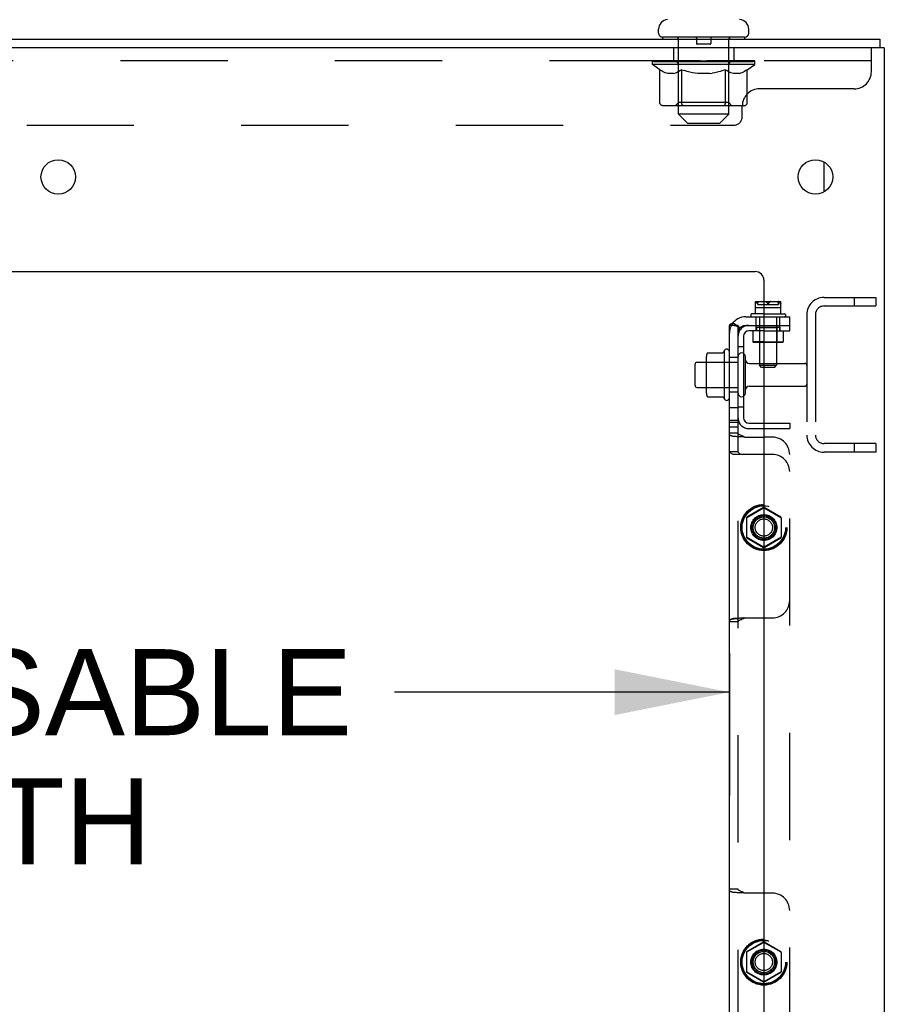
# Model space of a CAD drawing. Header units: inches. Extents: x 0 to 283, y 0 to 183.
# Tile 91 of 99: x 167 to 180, y 120 to 134. Entities that reach past the tile are written whole.
import ezdxf

# ---------------------------------------------------------------- set-up
doc = ezdxf.new("R2010")
doc.units = ezdxf.units.IN
doc.header["$LTSCALE"] = 15.583333
doc.header["$MEASUREMENT"] = 0
doc.linetypes.add('HIDDEN', pattern=[0.2, 0.1, -0.1])
doc.layers.get('0').update_dxf_attribs({"linetype": 'CONTINUOUS'})
for name, color, linetype in [('DEFAULT_2', 8, 'HIDDEN'), ('DIMENSIONS', 7, 'CONTINUOUS'), ('SUBPANEL', 7, 'CONTINUOUS')]:
    doc.layers.add(name, color=color, linetype=linetype)
doc.styles.get("Standard").update_dxf_attribs({"font": 'arial.ttf'})
doc.dimstyles.new('DIMSTYLE_1', dxfattribs={"dimtxt": 1.25, "dimasz": 1.666667, "dimexe": 0.09, "dimexo": 0.07, "dimgap": 0.0375, "dimtad": 0, "dimtih": 1, "dimtoh": 1, "dimzin": 4, "dimdsep": 46, "dimtxsty": 'Standard', "dimblk": '_FILLED', "dimblk1": '_FILLED', "dimblk2": '_FILLED', "dimcen": 0.09, "dimazin": 1, "dimtfac": 1, "dimtdec": 3, "dimtofl": 0, "dimtmove": 0, "dimatfit": 3, "dimldrblk": '_FILLED', "dimfxl": 0, "dimtolj": 1, "dimtzin": 4, "dimarcsym": 0})

# ---------------------------------------------------------------- blocks, each defined once
blk = doc.blocks.new('_FILLED')
at = {"color": 0, "linetype": 'ByBlock'}
blk.add_solid([(0, 0), (-1, 0.2), (-1, -0.2)], dxfattribs=at)
blk = doc.blocks.new('*D7')
at = {"layer": 'DIMENSIONS', "color": 2, "linetype": 'Continuous'}
for p, q in [((154.582, 124.912), (154.582, 122.843)), ((177.286, 124.912), (177.286, 122.843)), ((154.582, 124.343), (159.444, 124.343)), ((177.286, 124.343), (172.423, 124.343))]:
    blk.add_line(p, q, dxfattribs=at)
at = {"layer": 'DIMENSIONS', "color": 2, "linetype": 'Continuous', "xscale": 1.6666666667, "yscale": 1.6666666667, "zscale": 1.6666666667, "rotation": 180}
blk.add_blockref('_FILLED', (154.582, 124.343), dxfattribs=at)
at = {"layer": 'DIMENSIONS', "color": 2, "linetype": 'Continuous', "xscale": 1.6666666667, "yscale": 1.6666666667, "zscale": 1.6666666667}
blk.add_blockref('_FILLED', (177.286, 124.343), dxfattribs=at)
at = {"layer": 'DIMENSIONS', "color": 2, "linetype": 'Continuous', "insert": (165.934, 124.968), "char_height": 1.25, "width": 11.72862, "attachment_point": 2, "line_spacing_factor": 0.9}
blk.add_mtext('22.70 USABLE\\PDEPTH', dxfattribs=at)

msp = doc.modelspace()

# ---------------------------------------------------------------- linework, layer by layer
at = {"color": 7, "linetype": 'Continuous'}
for p, q in [((176.256, 133.919), (176.256, 133.974)), ((177.566, 133.919), (177.566, 133.974)), ((155.786, 133.829), (179.473, 133.829)), ((176.316, 133.859), (176.316, 133.829)), ((177.506, 133.859), (176.316, 133.859)), ((177.506, 133.859), (177.506, 133.829)), ((179.473, 133.829), (179.473, 133.704)), ((179.536, 133.704), (155.786, 133.704)), ((179.536, 133.704), (179.536, 49.954)), ((157.411, 130.454), (177.661, 130.454)), ((177.786, 130.329), (177.786, 51.954)), ((176.95, 129.209), (176.95, 128.698)), ((176.971, 129.273), (177.189, 129.273)), ((177.216, 128.598), (177.216, 129.31)), ((177.517, 128.689), (177.517, 129.218)), ((176.786, 128.801), (176.786, 129.107)), ((176.816, 129.137), (176.95, 129.137)), ((177.579, 129.12), (177.786, 129.12)), ((176.816, 128.771), (176.95, 128.771)), ((177.579, 128.788), (177.786, 128.788)), ((176.97, 128.635), (176.971, 128.635)), ((176.971, 128.635), (177.189, 128.635)), ((177.198, 128.63), (177.198, 128.63))]:
    msp.add_line(p, q, dxfattribs=at)
at = {"color": 3, "linetype": 'Continuous'}
msp.add_line((178.661, 131.612), (178.661, 132.045), dxfattribs=at)
at = {"color": 7, "linetype": 'Continuous'}
for points in [[(176.962, 129.267), (176.963, 129.268), (176.964, 129.269), (176.965, 129.271), (176.966, 129.271), (176.968, 129.272), (176.97, 129.272), (176.971, 129.273)], [(177.198, 129.278), (177.198, 129.278), (177.198, 129.277), (177.197, 129.277), (177.197, 129.277), (177.197, 129.277), (177.197, 129.276), (177.197, 129.276), (177.196, 129.276), (177.196, 129.275), (177.196, 129.275), (177.195, 129.275), (177.195, 129.274), (177.194, 129.274), (177.193, 129.274), (177.193, 129.273), (177.192, 129.273), (177.19, 129.273), (177.189, 129.273)], [(176.962, 128.641), (176.963, 128.639), (176.964, 128.638), (176.965, 128.637), (176.966, 128.636), (176.968, 128.635), (176.97, 128.635)], [(177.189, 128.635), (177.19, 128.635), (177.192, 128.635), (177.193, 128.634), (177.193, 128.634), (177.194, 128.634), (177.195, 128.633), (177.195, 128.633), (177.196, 128.632), (177.196, 128.632), (177.196, 128.632), (177.197, 128.631), (177.197, 128.631), (177.197, 128.631), (177.197, 128.631), (177.197, 128.63), (177.198, 128.63), (177.198, 128.63)]]:
    msp.add_lwpolyline(points, dxfattribs=at)
for centre in [(167.536, 131.829), (178.536, 131.829)]:
    msp.add_circle(centre, 0.25, dxfattribs=at)
for centre, radius, start, end in [((176.396, 133.974), 0.14, 92.9727, 180), ((177.426, 133.974), 0.14, 0, 87.0273), ((176.316, 133.919), 0.06, 180, 270), ((177.506, 133.919), 0.06, 270, 360), ((177.661, 130.329), 0.125, 0, 90), ((177.247, 129.288), 0.0384, 0, 145.5503), ((177.091, 129.209), 0.141, 156.05, 180), ((177.816, 128.954), 0.698, 149.3369, 152.3186), ((177.464, 129.218), 0.053, 0, 180), ((177.579, 129.182), 0.0625, 180, 270), ((176.816, 129.107), 0.03, 90, 180), ((176.816, 128.801), 0.03, 180, 270), ((177.579, 128.725), 0.0625, 90, 180), ((177.091, 128.698), 0.141, 180, 203.95), ((177.816, 128.954), 0.698, 207.6814, 210.6631), ((177.247, 128.62), 0.0384, 214.4497, 360), ((177.464, 128.689), 0.053, 180, 360)]:
    msp.add_arc(centre, radius, start, end, dxfattribs=at)
at = {"layer": 'DEFAULT_2', "color": 8, "linetype": 'HIDDEN'}
for p, q in [((176.536, 133.859), (176.536, 133.829)), ((176.546, 132.739), (176.546, 133.829)), ((176.806, 133.849), (176.806, 133.769)), ((177.006, 133.759), (176.816, 133.759)), ((177.016, 133.849), (177.016, 133.769)), ((177.276, 132.739), (177.276, 133.829)), ((177.286, 133.859), (177.286, 133.829)), ((176.473, 133.704), (176.473, 133.517)), ((177.348, 133.704), (177.348, 133.517)), ((179.348, 133.359), (179.348, 133.704)), ((179.348, 133.517), (155.723, 133.517)), ((176.167, 133.462), (176.167, 133.517)), ((176.167, 133.509), (176.524, 133.509)), ((176.168, 133.509), (176.168, 133.514)), ((176.309, 133.513), (176.168, 133.514)), ((176.178, 133.509), (176.178, 133.517)), ((176.189, 133.505), (176.189, 133.509)), ((176.189, 133.505), (177.632, 133.505)), ((176.199, 133.505), (176.199, 133.509)), ((176.201, 133.505), (176.201, 133.509)), ((176.212, 133.509), (176.212, 133.517)), ((176.231, 133.505), (176.231, 133.509)), ((176.234, 133.505), (176.234, 133.509)), ((176.267, 133.509), (176.267, 133.517)), ((176.284, 133.505), (176.284, 133.509)), ((176.287, 133.505), (176.287, 133.509)), ((176.309, 133.509), (176.309, 133.513)), ((176.341, 133.509), (176.341, 133.517)), ((176.342, 133.505), (176.342, 133.509)), ((176.343, 133.505), (176.343, 133.509)), ((176.346, 133.505), (176.346, 133.509)), ((176.356, 133.505), (176.356, 133.509)), ((176.356, 133.505), (176.356, 133.509)), ((176.36, 133.505), (176.36, 133.509)), ((176.363, 133.505), (176.363, 133.51)), ((176.367, 133.505), (176.367, 133.509)), ((176.386, 133.505), (176.386, 133.509)), ((176.404, 133.505), (176.404, 133.509)), ((176.407, 133.505), (176.407, 133.512)), ((176.433, 133.509), (176.433, 133.517)), ((176.433, 133.505), (176.433, 133.509)), ((176.444, 133.505), (176.444, 133.509)), ((176.449, 133.505), (176.449, 133.509)), ((176.457, 133.505), (176.457, 133.509)), ((176.473, 133.505), (176.473, 133.514)), ((176.493, 133.505), (176.493, 133.509)), ((176.496, 133.505), (176.496, 133.509)), ((176.524, 133.505), (176.524, 133.509)), ((176.602, 133.509), (176.536, 133.509)), ((176.539, 133.509), (176.539, 133.517)), ((176.547, 133.505), (176.547, 133.509)), ((176.553, 133.505), (176.553, 133.509)), ((176.559, 133.505), (176.559, 133.515)), ((176.567, 133.505), (176.567, 133.509)), ((176.578, 133.505), (176.578, 133.509)), ((176.602, 133.505), (176.602, 133.509)), ((176.69, 133.509), (176.627, 133.509)), ((176.651, 133.505), (176.651, 133.509)), ((176.656, 133.509), (176.656, 133.517)), ((176.661, 133.505), (176.661, 133.509)), ((176.663, 133.505), (176.663, 133.516)), ((176.667, 133.505), (176.667, 133.509)), ((176.676, 133.505), (176.676, 133.509)), ((176.69, 133.505), (176.69, 133.509)), ((176.784, 133.509), (176.727, 133.509)), ((176.743, 133.505), (176.743, 133.509)), ((176.776, 133.509), (176.911, 133.517)), ((176.782, 133.509), (176.782, 133.517)), ((176.782, 133.509), (176.782, 133.517)), ((176.782, 133.517), (176.782, 133.517)), ((176.782, 133.505), (176.782, 133.509)), ((176.784, 133.505), (176.784, 133.509)), ((176.787, 133.505), (176.787, 133.509)), ((176.789, 133.505), (176.789, 133.509)), ((176.882, 133.509), (176.831, 133.509)), ((176.84, 133.505), (176.84, 133.509)), ((176.882, 133.505), (176.882, 133.509)), ((176.908, 133.509), (176.907, 133.509)), ((176.907, 133.505), (176.907, 133.509)), ((176.908, 133.505), (176.908, 133.509)), ((176.911, 133.509), (176.911, 133.517)), ((176.911, 133.517), (177.045, 133.509)), ((176.914, 133.505), (176.914, 133.509)), ((176.914, 133.505), (176.914, 133.509)), ((176.914, 133.509), (176.914, 133.509)), ((176.939, 133.505), (176.939, 133.509)), ((176.939, 133.509), (176.99, 133.509)), ((176.981, 133.505), (176.981, 133.509)), ((177.033, 133.505), (177.033, 133.509)), ((177.034, 133.505), (177.034, 133.509)), ((177.037, 133.505), (177.037, 133.509)), ((177.037, 133.509), (177.095, 133.509)), ((177.039, 133.509), (177.039, 133.517)), ((177.039, 133.517), (177.04, 133.517)), ((177.039, 133.505), (177.039, 133.509)), ((177.04, 133.509), (177.04, 133.517)), ((177.078, 133.505), (177.078, 133.509)), ((177.131, 133.505), (177.131, 133.509)), ((177.131, 133.509), (177.194, 133.509)), ((177.145, 133.505), (177.145, 133.509)), ((177.154, 133.505), (177.154, 133.509)), ((177.158, 133.505), (177.158, 133.516)), ((177.16, 133.505), (177.16, 133.509)), ((177.165, 133.509), (177.165, 133.517)), ((177.17, 133.505), (177.17, 133.509)), ((177.219, 133.505), (177.219, 133.509)), ((177.219, 133.509), (177.285, 133.509)), ((177.243, 133.505), (177.243, 133.509)), ((177.254, 133.505), (177.254, 133.509)), ((177.262, 133.505), (177.262, 133.515)), ((177.269, 133.505), (177.269, 133.509)), ((177.274, 133.505), (177.274, 133.509)), ((177.282, 133.509), (177.282, 133.517)), ((177.297, 133.505), (177.297, 133.509)), ((177.297, 133.509), (177.654, 133.509)), ((177.325, 133.505), (177.325, 133.509)), ((177.328, 133.505), (177.328, 133.509)), ((177.348, 133.505), (177.348, 133.514)), ((177.364, 133.505), (177.364, 133.509)), ((177.372, 133.505), (177.372, 133.509)), ((177.377, 133.505), (177.377, 133.509)), ((177.389, 133.509), (177.389, 133.517)), ((177.389, 133.505), (177.389, 133.509)), ((177.414, 133.505), (177.414, 133.512)), ((177.417, 133.505), (177.417, 133.509)), ((177.435, 133.505), (177.435, 133.509)), ((177.454, 133.505), (177.454, 133.509)), ((177.458, 133.505), (177.458, 133.51)), ((177.461, 133.505), (177.461, 133.509)), ((177.465, 133.505), (177.465, 133.509)), ((177.465, 133.505), (177.465, 133.509)), ((177.475, 133.505), (177.475, 133.509)), ((177.478, 133.505), (177.478, 133.509)), ((177.479, 133.505), (177.479, 133.509)), ((177.48, 133.509), (177.48, 133.517)), ((177.513, 133.513), (177.653, 133.514)), ((177.513, 133.509), (177.513, 133.513)), ((177.534, 133.505), (177.534, 133.509)), ((177.537, 133.505), (177.537, 133.509)), ((177.554, 133.509), (177.554, 133.517)), ((177.588, 133.505), (177.588, 133.509)), ((177.59, 133.505), (177.59, 133.509)), ((177.609, 133.509), (177.609, 133.517)), ((177.621, 133.505), (177.621, 133.509)), ((177.622, 133.505), (177.622, 133.509)), ((177.632, 133.505), (177.632, 133.509)), ((177.643, 133.509), (177.643, 133.517)), ((177.653, 133.509), (177.653, 133.514)), ((177.654, 133.462), (177.654, 133.517)), ((177.654, 133.462), (176.167, 133.462)), ((176.275, 133.387), (176.167, 133.462)), ((176.275, 132.907), (176.275, 133.387)), ((176.275, 133.387), (176.295, 133.373)), ((176.315, 133.361), (176.295, 133.373)), ((176.334, 133.351), (176.314, 133.362)), ((176.353, 133.343), (176.334, 133.352)), ((176.372, 133.336), (176.353, 133.343)), ((176.391, 133.332), (176.372, 133.337)), ((176.477, 133.332), (176.391, 133.332)), ((176.477, 133.332), (176.496, 133.337)), ((176.515, 133.343), (176.496, 133.336)), ((176.534, 133.352), (176.515, 133.343)), ((176.553, 133.362), (176.534, 133.351)), ((176.545, 132.91), (176.545, 133.458)), ((176.573, 133.373), (176.553, 133.361)), ((176.593, 133.387), (176.573, 133.373)), ((176.593, 132.907), (176.593, 133.387)), ((176.593, 133.387), (176.633, 133.373)), ((176.672, 133.361), (176.632, 133.373)), ((176.711, 133.351), (176.672, 133.362)), ((176.749, 133.343), (176.71, 133.352)), ((176.787, 133.336), (176.749, 133.343)), ((176.825, 133.332), (176.787, 133.337)), ((176.996, 133.332), (176.825, 133.332)), ((176.996, 133.332), (177.034, 133.337)), ((177.073, 133.343), (177.034, 133.336)), ((177.111, 133.352), (177.072, 133.343)), ((177.15, 133.362), (177.11, 133.351)), ((177.189, 133.373), (177.149, 133.361)), ((177.228, 133.387), (177.188, 133.373)), ((177.228, 132.907), (177.228, 133.387)), ((177.228, 133.387), (177.248, 133.373)), ((177.268, 133.361), (177.248, 133.373)), ((177.288, 133.351), (177.268, 133.362)), ((177.277, 132.91), (177.277, 133.458)), ((177.307, 133.343), (177.287, 133.352)), ((177.326, 133.336), (177.306, 133.343)), ((177.345, 133.332), (177.325, 133.337)), ((177.43, 133.332), (177.345, 133.332)), ((177.43, 133.332), (177.449, 133.337)), ((177.468, 133.343), (177.449, 133.336)), ((177.488, 133.352), (177.468, 133.343)), ((177.507, 133.362), (177.487, 133.351)), ((177.526, 133.373), (177.507, 133.361)), ((177.546, 133.387), (177.526, 133.373)), ((177.546, 133.387), (177.654, 133.462)), ((177.546, 132.907), (177.546, 133.387)), ((179.098, 133.109), (177.723, 133.109)), ((176.545, 132.91), (176.498, 132.863)), ((177.277, 132.91), (176.545, 132.91)), ((177.277, 132.91), (177.323, 132.863)), ((177.496, 132.863), (176.325, 132.863)), ((176.597, 132.884), (176.595, 132.889)), ((176.599, 132.879), (176.597, 132.884)), ((176.606, 132.869), (176.603, 132.871)), ((176.612, 132.865), (176.609, 132.866)), ((176.615, 132.864), (176.612, 132.865)), ((176.618, 132.863), (176.615, 132.864)), ((177.203, 132.863), (177.206, 132.864)), ((177.212, 132.866), (177.215, 132.869)), ((177.215, 132.869), (177.218, 132.871)), ((177.473, 132.709), (177.473, 132.859)), ((176.676, 132.609), (176.546, 132.739)), ((177.276, 132.739), (176.546, 132.739)), ((176.676, 132.609), (177.146, 132.609)), ((177.146, 132.609), (177.276, 132.739)), ((157.728, 132.579), (177.343, 132.579)), ((178.661, 130.079), (179.411, 130.079)), ((179.098, 130.079), (179.098, 129.954)), ((179.411, 130.079), (179.411, 129.954)), ((178.661, 129.954), (179.411, 129.954)), ((178.411, 129.829), (178.411, 128.079)), ((178.536, 129.829), (178.536, 128.079)), ((177.411, 128.689), (177.411, 129.218)), ((176.95, 129.137), (177.411, 129.137)), ((177.786, 129.12), (178.381, 129.12)), ((176.95, 128.771), (177.411, 128.771)), ((177.786, 128.788), (178.381, 128.788)), ((179.411, 127.954), (178.661, 127.954)), ((179.098, 127.954), (179.098, 127.829)), ((179.411, 127.954), (179.411, 127.829)), ((179.411, 127.829), (178.661, 127.829))]:
    msp.add_line(p, q, dxfattribs=at)
for points in [[(176.325, 132.863), (176.319, 132.864), (176.313, 132.865), (176.307, 132.866), (176.301, 132.869), (176.296, 132.871), (176.291, 132.875), (176.287, 132.879), (176.283, 132.884), (176.279, 132.889), (176.277, 132.895), (176.275, 132.901), (176.275, 132.907)], [(176.594, 132.895), (176.593, 132.901), (176.593, 132.907)], [(176.595, 132.889), (176.594, 132.895), (176.593, 132.901), (176.593, 132.907)], [(177.226, 132.889), (177.227, 132.895), (177.228, 132.901), (177.228, 132.907)], [(177.227, 132.895), (177.228, 132.901), (177.228, 132.907)], [(177.496, 132.863), (177.502, 132.864), (177.508, 132.865), (177.514, 132.866), (177.52, 132.869), (177.525, 132.871), (177.53, 132.875), (177.535, 132.879), (177.539, 132.884), (177.542, 132.889), (177.544, 132.895), (177.546, 132.901), (177.546, 132.907)], [(176.609, 132.866), (176.606, 132.869), (176.603, 132.871), (176.601, 132.875), (176.599, 132.879)], [(177.206, 132.864), (177.209, 132.865), (177.212, 132.866)], [(177.218, 132.871), (177.22, 132.875), (177.223, 132.879), (177.225, 132.884), (177.226, 132.889)], [(177.22, 132.875), (177.223, 132.879), (177.225, 132.884)]]:
    msp.add_lwpolyline(points, dxfattribs=at)
for centre, radius, start, end in [((176.516, 133.829), 0.03, 0, 90), ((176.796, 133.849), 0.01, 0, 90), ((176.816, 133.769), 0.01, 180, 270), ((177.006, 133.769), 0.01, 270, 360), ((177.026, 133.849), 0.01, 90, 180), ((177.306, 133.829), 0.03, 90, 180), ((176.498, 133.458), 0.0466, 0, 90), ((177.323, 133.458), 0.0466, 90, 180), ((179.098, 133.359), 0.25, 270, 360), ((177.723, 132.859), 0.25, 90, 180), ((177.343, 132.709), 0.13, 270, 360), ((178.661, 129.829), 0.25, 90, 180), ((178.661, 129.829), 0.125, 90, 180), ((178.381, 129.09), 0.03, 0, 90), ((178.381, 128.818), 0.03, 270, 360), ((178.661, 128.079), 0.25, 180, 270), ((178.661, 128.079), 0.125, 180, 270)]:
    msp.add_arc(centre, radius, start, end, dxfattribs=at)
for centre, major_axis, ratio, start_param, end_param in [((176.911, 133.517), (0.743, 0.008), 0.059247, 2.966439, 3.148681), ((176.144, 133.503), (0.232, 0), 0.060167, 0.426548, 1.470503), ((176.911, 133.517), (0.744, 0), 0.060167, 3.141593, 3.316126), ((176.144, 133.495), (0.232, 0.002), 0.059247, 1.16236, 1.469882), ((176.911, 133.517), (0.743, 0.015), 0.056515, 2.79136, 2.965893), ((176.115, 133.503), (0.232, 0.002), 0.059247, 0.251393, 1.295349), ((176.196, 133.503), (0.232, -0.002), 0.059247, 0.601702, 1.645657), ((176.911, 133.517), (0.743, -0.008), 0.059247, -2.966439, -2.791906), ((176.115, 133.495), (0.232, 0.005), 0.056515, 1.199244, 1.294804), ((176.196, 133.495), (0.232, 0), 0.060167, 1.549477, 1.645036), ((176.2, 133.498), (0.192, 0.002), 0.059247, 1.051627, 1.625044), ((176.176, 133.498), (0.192, 0.004), 0.056515, 0.876548, 1.449966), ((176.244, 133.498), (0.192, 0), 0.060167, 1.226781, 1.800198), ((176.911, 133.517), (0.743, 0.022), 0.052059, 2.616423, 2.790956), ((176.111, 133.503), (0.232, 0.005), 0.056515, 0.076315, 1.120271), ((176.269, 133.503), (0.232, -0.005), 0.056515, 0.77678, 1.820736), ((176.911, 133.517), (0.743, -0.015), 0.056515, -2.79136, -2.616827), ((176.111, 133.495), (0.232, 0.007), 0.052059, 1.024308, 1.119867), ((176.269, 133.495), (0.232, -0.002), 0.059247, 1.724631, 1.82019), ((176.176, 133.498), (0.192, 0.006), 0.052059, 0.701611, 1.275029), ((176.309, 133.498), (0.192, -0.002), 0.059247, 1.401935, 1.975352), ((176.911, 133.517), (0.743, 0.029), 0.046022, 2.441677, 2.61621), ((176.362, 133.503), (0.232, -0.007), 0.052059, 0.951717, 1.995673), ((176.911, 133.517), (0.743, -0.022), 0.052059, -2.616423, -2.441891), ((176.131, 133.503), (0.232, 0.007), 0.052059, -0.098622, 0.945334), ((176.131, 133.495), (0.232, 0.009), 0.046022, 0.849561, 0.945121), ((176.362, 133.495), (0.232, -0.005), 0.056515, 1.899709, 1.995269), ((176.197, 133.498), (0.192, 0.007), 0.046022, 0.526865, 1.100283), ((176.392, 133.498), (0.192, -0.004), 0.056515, 1.577013, 2.150431), ((176.472, 133.503), (0.232, -0.009), 0.046022, 1.126463, 2.170419), ((176.911, 133.517), (0.743, 0.034), 0.038593, 2.267147, 2.44168), ((176.911, 133.517), (0.743, -0.029), 0.046022, -2.441677, -2.267144), ((176.175, 133.503), (0.232, 0.009), 0.046022, -0.273368, 0.770588), ((176.175, 133.495), (0.232, 0.011), 0.038593, 0.675031, 0.77059), ((176.472, 133.495), (0.232, -0.007), 0.052059, 2.074646, 2.170205), ((176.24, 133.498), (0.192, 0.009), 0.038593, 0.352335, 0.925752), ((176.491, 133.498), (0.192, -0.006), 0.052059, 1.75195, 2.325367), ((176.594, 133.503), (0.232, -0.011), 0.038593, 1.300994, 2.344949), ((176.911, 133.517), (0.743, 0.039), 0.030002, 2.09283, 2.267363), ((176.911, 133.517), (0.743, -0.034), 0.038593, -2.267147, -2.092614), ((176.241, 133.503), (0.232, 0.011), 0.038593, -0.447899, 0.596057), ((176.241, 133.495), (0.232, 0.012), 0.030002, 0.500714, 0.596274), ((176.594, 133.495), (0.232, -0.009), 0.046022, 2.249392, 2.344952), ((176.304, 133.498), (0.192, 0.01), 0.030002, 0.178018, 0.751436), ((176.603, 133.498), (0.192, -0.007), 0.046022, 1.926696, 2.500114), ((176.327, 133.503), (0.232, 0.012), 0.030002, -0.622215, 0.421741), ((176.727, 133.503), (0.232, -0.012), 0.030002, 1.47531, 2.519266), ((176.911, 133.517), (0.743, 0.042), 0.020513, 1.918702, 2.093235), ((176.911, 133.517), (0.743, -0.039), 0.030002, -2.09283, -1.918297), ((176.327, 133.495), (0.232, 0.013), 0.020513, 0.326586, 0.422146), ((176.727, 133.495), (0.232, -0.011), 0.038593, 2.423923, 2.519482), ((176.386, 133.498), (0.192, 0.011), 0.020513, 0.00389, 0.577307), ((176.724, 133.498), (0.192, -0.009), 0.038593, 2.101227, 2.674644), ((176.432, 133.503), (0.232, 0.013), 0.020513, -0.796343, 0.247613), ((176.865, 133.503), (0.232, -0.013), 0.020513, 1.649438, 2.693394), ((176.911, 133.517), (0.743, 0.044), 0.010411, 1.744712, 1.919245), ((176.911, 133.517), (0.743, -0.042), 0.020513, -1.918702, -1.744169), ((176.432, 133.495), (0.232, 0.014), 0.010411, 0.152596, 0.248156), ((176.865, 133.495), (0.232, -0.012), 0.030002, 2.598239, 2.693799), ((176.484, 133.498), (0.192, 0.011), 0.010411, 6.113086, 6.686503), ((176.851, 133.498), (0.192, -0.01), 0.030002, 2.275543, 2.848961), ((176.55, 133.503), (0.232, 0.014), 0.010411, -0.970333, -0.000837), ((177.005, 133.503), (0.232, -0.014), 0.010411, 1.823428, 2.867384), ((176.911, 133.517), (0.743, -0.044), 0.010411, -1.744712, -1.570179), ((177.005, 133.495), (0.232, -0.013), 0.020513, 2.772368, 2.867927), ((176.979, 133.498), (0.192, -0.011), 0.020513, 2.449671, 3.023089), ((176.817, 133.503), (0.232, 0.014), 0.010411, 0.274209, 1.318165), ((176.715, 133.498), (0.192, 0.011), 0.010411, -0.000452, 0.517932), ((176.68, 133.495), (0.232, 0.014), 0.010411, 0.099676, 0.195236), ((176.911, 133.517), (0.743, 0.044), 0.010411, -1.571413, -1.39688), ((177.141, 133.495), (0.232, -0.014), 0.010411, 2.946357, 3.041917), ((177.106, 133.498), (0.192, -0.011), 0.010411, 2.623661, 3.142044), ((176.956, 133.503), (0.232, 0.013), 0.020513, 0.448199, 1.492154), ((176.842, 133.498), (0.192, 0.011), 0.020513, 0.118504, 0.691921), ((176.817, 133.495), (0.232, 0.013), 0.020513, 0.273666, 0.369225), ((177.271, 133.503), (0.232, -0.014), 0.010411, -3.140756, -2.17126), ((176.911, 133.517), (0.743, 0.042), 0.020513, -1.397424, -1.222891), ((176.911, 133.517), (0.743, -0.044), 0.010411, 1.222347, 1.39688), ((177.094, 133.503), (0.232, 0.012), 0.030002, 0.622327, 1.666283), ((176.97, 133.498), (0.192, 0.01), 0.030002, 0.292632, 0.86605), ((177.337, 133.498), (0.192, -0.011), 0.010411, 2.738275, 3.311692), ((177.39, 133.503), (0.232, -0.013), 0.020513, 2.89398, 3.937936), ((176.956, 133.495), (0.232, 0.012), 0.030002, 0.447794, 0.543354), ((177.39, 133.495), (0.232, -0.014), 0.010411, 2.893437, 2.988996), ((176.911, 133.517), (0.743, 0.039), 0.030002, -1.223295, -1.048762), ((176.911, 133.517), (0.743, -0.042), 0.020513, 1.048358, 1.222891), ((177.227, 133.503), (0.232, 0.011), 0.038593, 0.796643, 1.840599), ((177.097, 133.498), (0.192, 0.009), 0.038593, 0.466948, 1.040366), ((177.435, 133.498), (0.192, -0.011), 0.020513, 2.564285, 3.137703), ((177.494, 133.503), (0.232, -0.012), 0.030002, 2.719852, 3.763807), ((177.35, 133.503), (0.232, 0.009), 0.046022, 0.971174, 2.01513), ((177.094, 133.495), (0.232, 0.011), 0.038593, 0.62211, 0.71767), ((177.494, 133.495), (0.232, -0.013), 0.020513, 2.719447, 2.815007), ((176.911, 133.517), (0.743, 0.034), 0.038593, -1.048979, -0.874446), ((176.911, 133.517), (0.743, -0.039), 0.030002, 0.874229, 1.048762), ((177.218, 133.498), (0.192, 0.007), 0.046022, 0.641479, 1.214897), ((177.459, 133.503), (0.232, 0.007), 0.052059, 1.14592, 2.189876), ((177.517, 133.498), (0.192, -0.01), 0.030002, 2.390157, 2.963574), ((177.58, 133.503), (0.232, -0.011), 0.038593, 2.545535, 3.589491), ((177.33, 133.498), (0.192, 0.006), 0.052059, 0.816225, 1.389643), ((177.227, 133.495), (0.232, 0.009), 0.046022, 0.796641, 0.892201), ((177.58, 133.495), (0.232, -0.012), 0.030002, 2.545319, 2.640878), ((177.552, 133.503), (0.232, 0.005), 0.056515, 1.320857, 2.364813), ((176.911, 133.517), (0.743, 0.029), 0.046022, -0.874448, -0.699915), ((176.911, 133.517), (0.743, -0.034), 0.038593, 0.699913, 0.874446), ((177.581, 133.498), (0.192, -0.009), 0.038593, 2.21584, 2.789258), ((177.646, 133.503), (0.232, -0.009), 0.046022, 2.371005, 3.41496), ((177.429, 133.498), (0.192, 0.004), 0.056515, 0.991162, 1.564579), ((177.626, 133.503), (0.232, 0.002), 0.059247, 1.495935, 2.539891), ((177.69, 133.503), (0.232, -0.007), 0.052059, 2.196258, 3.240214), ((177.624, 133.498), (0.192, -0.007), 0.046022, 2.04131, 2.614727), ((177.35, 133.495), (0.232, 0.007), 0.052059, 0.971387, 1.066947), ((177.646, 133.495), (0.232, -0.011), 0.038593, 2.371002, 2.466562), ((177.677, 133.503), (0.232, 0), 0.060167, 7.954275, 8.99823), ((177.71, 133.503), (0.232, -0.005), 0.056515, 2.021322, 3.065278), ((176.911, 133.517), (0.743, 0.022), 0.052059, -0.699702, -0.525169), ((176.911, 133.517), (0.743, -0.029), 0.046022, 0.525382, 0.699915), ((177.512, 133.498), (0.192, 0.002), 0.059247, 1.16624, 1.739658), ((177.706, 133.503), (0.232, -0.002), 0.059247, 1.846243, 2.890199), ((177.646, 133.498), (0.192, -0.006), 0.052059, 1.866564, 2.439981), ((177.577, 133.498), (0.192, 0), 0.060167, 1.341394, 1.914812), ((177.645, 133.498), (0.192, -0.004), 0.056515, 1.691627, 2.265045), ((177.622, 133.498), (0.192, -0.002), 0.059247, 1.516549, 2.089966), ((177.459, 133.495), (0.232, 0.005), 0.056515, 1.146324, 1.241883), ((177.69, 133.495), (0.232, -0.009), 0.046022, 2.196472, 2.292031), ((176.911, 133.517), (0.743, 0.015), 0.056515, -0.524765, -0.350233), ((176.911, 133.517), (0.743, -0.022), 0.052059, 0.350636, 0.525169), ((177.677, 133.495), (0.232, -0.002), 0.059247, 7.954896, 8.262418), ((177.552, 133.495), (0.232, 0.002), 0.059247, 1.321402, 1.416962), ((177.71, 133.495), (0.232, -0.007), 0.052059, 2.021726, 2.117285), ((176.911, 133.517), (0.743, 0.008), 0.059247, -0.349687, -0.175154), ((176.911, 133.517), (0.743, -0.015), 0.056515, 0.1757, 0.350233), ((177.626, 133.495), (0.232, 0), 0.060167, 1.496556, 1.592116), ((177.706, 133.495), (0.232, -0.005), 0.056515, 1.846789, 1.942348), ((176.911, 133.517), (0.744, 0), 0.060167, -0.174533, 0), ((176.911, 133.517), (0.743, -0.008), 0.059247, 6.276097, 6.458339)]:
    msp.add_ellipse(centre, major_axis=major_axis, ratio=ratio, start_param=start_param, end_param=end_param, dxfattribs=at)
at = {"layer": 'SUBPANEL', "color": 7, "linetype": 'Continuous'}
for p, q in [((177.663, 130.018), (177.663, 130.018)), ((177.663, 130.018), (177.663, 130.018)), ((177.664, 130.018), (177.663, 130.018)), ((177.663, 129.839), (177.663, 130.018)), ((177.664, 130.019), (177.664, 130.018)), ((177.673, 130.021), (177.786, 130.021)), ((177.598, 129.829), (177.598, 129.807)), ((177.786, 129.839), (177.608, 129.839)), ((177.411, 129.672), (177.286, 129.672)), ((177.34, 129.711), (177.374, 129.683)), ((177.411, 127.833), (177.411, 129.672)), ((177.523, 129.672), (177.786, 129.672)), ((177.489, 129.514), (177.489, 129.265)), ((177.786, 129.594), (177.569, 129.594)), ((177.628, 129.594), (177.628, 129.434)), ((177.786, 129.434), (177.628, 129.434)), ((177.638, 129.424), (177.628, 129.434)), ((177.786, 129.424), (177.638, 129.424)), ((177.724, 129.424), (177.724, 129.12)), ((177.489, 128.642), (177.489, 128.33)), ((177.569, 128.25), (177.786, 128.25)), ((177.436, 128.082), (177.426, 128.087)), ((177.51, 128.047), (177.786, 128.047)), ((177.411, 127.833), (177.286, 127.833))]:
    msp.add_line(p, q, dxfattribs=at)
at = {"layer": 'SUBPANEL', "color": 8, "linetype": 'HIDDEN'}
for p, q in [((177.663, 129.989), (177.663, 129.989)), ((177.663, 129.988), (177.663, 129.988)), ((177.663, 129.934), (178.034, 129.934)), ((177.667, 129.988), (177.666, 129.988)), ((177.667, 129.989), (177.667, 129.989)), ((177.698, 129.982), (177.699, 129.985)), ((177.698, 129.978), (177.698, 129.982)), ((177.698, 129.974), (177.698, 129.978)), ((177.698, 129.974), (177.998, 129.974)), ((177.699, 129.992), (177.7, 129.995)), ((177.699, 129.988), (177.699, 129.992)), ((177.699, 129.985), (177.699, 129.989)), ((177.7, 129.998), (177.701, 130.001)), ((177.7, 129.995), (177.7, 129.998)), ((177.701, 130.001), (177.701, 130.004)), ((177.706, 130.017), (177.708, 130.019)), ((177.709, 130.021), (177.708, 130.019)), ((177.786, 130.021), (178.027, 130.021)), ((177.822, 130.011), (177.824, 130.01)), ((177.826, 130.008), (177.824, 130.01)), ((177.841, 129.993), (177.843, 129.99)), ((177.843, 129.99), (177.843, 129.99)), ((177.844, 129.989), (177.843, 129.99)), ((177.844, 129.989), (177.844, 129.988)), ((177.872, 130.01), (177.87, 130.008)), ((177.872, 130.01), (177.875, 130.011)), ((177.995, 130.001), (177.995, 130.004)), ((177.995, 130.001), (177.996, 129.998)), ((177.998, 129.978), (177.998, 129.982)), ((177.998, 129.978), (177.998, 129.974)), ((178.001, 130.015), (178.002, 130.015)), ((178.002, 130.015), (178.003, 130.014)), ((178.003, 130.014), (178.004, 130.014)), ((178.004, 130.014), (178.004, 130.013)), ((178.004, 130.013), (178.005, 130.013)), ((178.005, 130.013), (178.006, 130.012)), ((178.007, 130.011), (178.006, 130.012)), ((178.007, 130.011), (178.009, 130.01)), ((178.012, 130.008), (178.009, 130.01)), ((178.027, 129.993), (178.029, 129.99)), ((178.029, 129.989), (178.029, 129.99)), ((178.029, 129.99), (178.029, 129.99)), ((178.029, 129.989), (178.03, 129.988)), ((178.03, 129.988), (178.03, 129.988)), ((178.034, 129.839), (178.034, 130.018)), ((178.034, 129.99), (178.034, 129.99)), ((178.034, 129.989), (178.034, 129.99)), ((178.034, 129.988), (178.034, 129.989)), ((177.676, 129.594), (177.676, 129.797)), ((177.724, 129.797), (177.724, 129.424)), ((177.786, 129.839), (178.088, 129.839)), ((177.786, 129.797), (178.161, 129.797)), ((177.972, 129.797), (177.972, 129.092)), ((178.02, 129.594), (178.02, 129.797)), ((178.098, 129.829), (178.098, 129.807)), ((178.161, 129.594), (178.161, 129.797)), ((177.287, 129.678), (177.286, 129.672)), ((177.287, 129.678), (177.286, 129.672)), ((177.374, 129.683), (177.436, 129.632)), ((177.677, 129.648), (177.677, 129.594)), ((177.677, 129.648), (178.02, 129.648)), ((177.723, 129.638), (177.713, 129.648)), ((177.723, 129.638), (177.723, 129.434)), ((177.973, 129.638), (177.723, 129.638)), ((177.786, 129.672), (178.161, 129.672)), ((177.973, 129.638), (177.983, 129.648)), ((177.973, 129.638), (177.973, 129.434)), ((178.02, 129.648), (178.02, 129.594)), ((177.786, 129.594), (178.161, 129.594)), ((178.068, 129.594), (178.068, 129.434)), ((177.489, 129.36), (177.411, 129.36)), ((177.723, 129.434), (177.713, 129.424)), ((177.786, 129.434), (178.068, 129.434)), ((178.058, 129.424), (177.786, 129.424)), ((177.973, 129.434), (177.983, 129.424)), ((178.058, 129.424), (178.068, 129.434)), ((177.411, 129.204), (177.286, 129.204)), ((177.489, 129.265), (177.489, 128.642)), ((177.724, 129.12), (177.724, 129.092)), ((177.724, 129.092), (177.972, 129.092)), ((177.754, 129.062), (177.724, 129.092)), ((177.942, 129.062), (177.754, 129.062)), ((177.942, 129.062), (177.972, 129.092)), ((177.411, 128.704), (177.286, 128.704)), ((177.411, 128.475), (177.286, 128.475)), ((177.489, 128.485), (177.411, 128.485)), ((177.286, 128.297), (177.411, 128.297)), ((177.286, 128.266), (177.411, 128.266)), ((177.411, 128.194), (177.286, 128.194)), ((177.786, 128.25), (178.161, 128.25)), ((178.161, 128.25), (178.161, 128.172)), ((177.411, 128.105), (177.286, 128.105)), ((177.51, 128.047), (177.496, 128.047)), ((177.786, 128.172), (178.161, 128.172)), ((177.911, 128.047), (177.786, 128.047)), ((177.286, 127.818), (177.286, 127.833)), ((177.411, 59.825), (177.411, 127.833)), ((177.911, 127.797), (177.786, 127.797)), ((178.161, 59.86), (178.161, 127.797)), ((177.781, 127.024), (177.538, 126.884)), ((177.541, 126.882), (177.781, 127.021)), ((178.033, 126.884), (177.791, 127.024)), ((177.791, 127.021), (178.031, 126.882)), ((177.533, 126.875), (177.533, 126.595)), ((177.536, 126.874), (177.536, 126.596)), ((178.036, 126.874), (178.036, 126.596)), ((178.038, 126.875), (178.038, 126.595)), ((177.538, 126.586), (177.781, 126.446)), ((177.781, 126.449), (177.541, 126.588)), ((178.031, 126.588), (177.791, 126.449)), ((177.791, 126.446), (178.033, 126.586)), ((177.411, 125.365), (177.286, 125.365)), ((177.423, 125.415), (177.393, 125.415)), ((177.496, 125.422), (177.911, 125.422)), ((177.411, 121.48), (177.286, 121.48)), ((177.911, 121.422), (177.496, 121.422)), ((177.781, 120.711), (177.538, 120.571)), ((177.541, 120.57), (177.781, 120.708)), ((178.033, 120.571), (177.791, 120.711)), ((177.791, 120.708), (178.031, 120.57)), ((177.533, 120.562), (177.533, 120.282)), ((177.536, 120.561), (177.536, 120.284)), ((178.036, 120.561), (178.036, 120.284)), ((178.038, 120.562), (178.038, 120.282)), ((177.538, 120.274), (177.781, 120.134)), ((177.781, 120.137), (177.541, 120.275)), ((178.031, 120.275), (177.791, 120.137)), ((177.791, 120.134), (178.033, 120.274))]:
    msp.add_line(p, q, dxfattribs=at)
at = {"layer": 'SUBPANEL', "color": 3, "linetype": 'Continuous'}
for p, q in [((177.523, 129.797), (177.786, 129.797)), ((177.286, 127.833), (177.286, 129.672)), ((177.323, 129.7), (177.314, 129.695)), ((177.569, 128.172), (177.786, 128.172)), ((177.287, 127.827), (177.286, 127.833)), ((177.286, 59.844), (177.286, 127.818)), ((177.786, 127.797), (177.34, 127.797))]:
    msp.add_line(p, q, dxfattribs=at)
at = {"layer": 'SUBPANEL', "color": 7, "linetype": 'Continuous'}
for points in [[(177.663, 129.99), (177.663, 129.99), (177.663, 129.989), (177.663, 129.988), (177.663, 129.988), (177.663, 129.987), (177.663, 129.987), (177.663, 129.986), (177.663, 129.986), (177.663, 129.986), (177.664, 129.985), (177.664, 129.985), (177.664, 129.985), (177.665, 129.986), (177.665, 129.986), (177.665, 129.986), (177.665, 129.987), (177.666, 129.987), (177.666, 129.988), (177.666, 129.988), (177.667, 129.989), (177.667, 129.99), (177.668, 129.99)], [(177.664, 130.019), (177.665, 130.019), (177.666, 130.02), (177.667, 130.02), (177.668, 130.02), (177.669, 130.021), (177.669, 130.021), (177.67, 130.021), (177.671, 130.021), (177.672, 130.021), (177.673, 130.021)], [(177.668, 129.99), (177.669, 129.993), (177.671, 129.996), (177.673, 129.999), (177.675, 130.001), (177.678, 130.003), (177.68, 130.005), (177.682, 130.007), (177.684, 130.008), (177.687, 130.01), (177.689, 130.011)], [(177.689, 130.011), (177.69, 130.012), (177.691, 130.013), (177.692, 130.013), (177.693, 130.014), (177.694, 130.014), (177.694, 130.015), (177.695, 130.015), (177.696, 130.016), (177.696, 130.016), (177.697, 130.017), (177.698, 130.017), (177.698, 130.018), (177.699, 130.018), (177.7, 130.019)], [(177.7, 130.019), (177.7, 130.02), (177.701, 130.021), (177.702, 130.021), (177.703, 130.021), (177.704, 130.021)], [(177.434, 129.638), (177.431, 129.643), (177.426, 129.648), (177.421, 129.654), (177.416, 129.66), (177.412, 129.666), (177.411, 129.672)], [(177.436, 129.632), (177.436, 129.634), (177.434, 129.638)], [(177.51, 128.047), (177.497, 128.055), (177.484, 128.062), (177.471, 128.068), (177.458, 128.073), (177.446, 128.078), (177.436, 128.082)], [(177.434, 127.809), (177.431, 127.813), (177.426, 127.817), (177.421, 127.82), (177.416, 127.824), (177.412, 127.828), (177.411, 127.833)]]:
    msp.add_lwpolyline(points, dxfattribs=at)
at = {"layer": 'SUBPANEL', "color": 8, "linetype": 'HIDDEN'}
for points in [[(177.666, 129.988), (177.666, 129.987), (177.666, 129.987), (177.665, 129.986), (177.665, 129.986), (177.665, 129.986), (177.664, 129.985), (177.664, 129.985), (177.664, 129.985), (177.663, 129.986), (177.663, 129.986), (177.663, 129.986), (177.663, 129.987), (177.663, 129.987), (177.663, 129.988), (177.663, 129.988)], [(177.68, 130.005), (177.678, 130.003), (177.675, 130.001), (177.673, 129.999), (177.671, 129.996), (177.669, 129.993), (177.668, 129.99)], [(177.701, 130.004), (177.702, 130.007), (177.703, 130.01), (177.704, 130.012), (177.705, 130.015), (177.706, 130.017)], [(177.706, 130.017), (177.705, 130.015), (177.704, 130.012), (177.703, 130.01), (177.702, 130.007)], [(177.815, 130.019), (177.815, 130.019), (177.815, 130.02), (177.816, 130.021), (177.816, 130.021), (177.817, 130.021), (177.817, 130.021)], [(177.815, 130.019), (177.815, 130.018), (177.815, 130.018), (177.815, 130.017), (177.815, 130.017), (177.815, 130.016), (177.816, 130.016)], [(177.822, 130.011), (177.821, 130.012), (177.82, 130.013), (177.819, 130.013), (177.818, 130.014), (177.818, 130.014), (177.817, 130.015), (177.816, 130.015), (177.816, 130.016)], [(177.826, 130.008), (177.829, 130.007), (177.831, 130.005)], [(177.843, 129.99), (177.841, 129.993), (177.839, 129.996), (177.837, 129.999), (177.835, 130.001), (177.833, 130.003), (177.831, 130.005)], [(177.835, 130.001), (177.837, 129.999), (177.839, 129.996)], [(177.844, 129.988), (177.845, 129.988), (177.845, 129.987), (177.846, 129.987), (177.846, 129.986), (177.846, 129.986), (177.847, 129.986), (177.847, 129.985), (177.848, 129.985), (177.849, 129.985), (177.849, 129.986), (177.85, 129.986), (177.85, 129.986), (177.851, 129.987), (177.851, 129.987), (177.851, 129.988), (177.852, 129.988), (177.852, 129.989)], [(177.852, 129.988), (177.852, 129.988), (177.851, 129.987), (177.851, 129.987), (177.85, 129.986), (177.85, 129.986), (177.849, 129.986), (177.849, 129.985), (177.848, 129.985), (177.848, 129.985), (177.847, 129.986), (177.847, 129.986), (177.846, 129.986), (177.846, 129.987), (177.845, 129.987), (177.845, 129.988), (177.844, 129.988)], [(177.852, 129.989), (177.853, 129.99), (177.853, 129.99)], [(177.853, 129.99), (177.855, 129.993), (177.857, 129.996), (177.859, 129.999), (177.861, 130.001), (177.863, 130.003), (177.865, 130.005), (177.868, 130.007), (177.87, 130.008)], [(177.865, 130.005), (177.863, 130.003), (177.861, 130.001), (177.859, 129.999), (177.857, 129.996), (177.855, 129.993), (177.853, 129.99)], [(177.882, 130.019), (177.882, 130.018), (177.882, 130.018), (177.881, 130.017), (177.881, 130.017), (177.881, 130.016), (177.88, 130.016), (177.88, 130.015), (177.879, 130.015), (177.879, 130.014), (177.878, 130.014), (177.877, 130.013), (177.876, 130.013), (177.876, 130.012), (177.875, 130.011)], [(177.882, 130.019), (177.881, 130.019), (177.881, 130.02), (177.88, 130.021), (177.88, 130.021), (177.88, 130.021), (177.879, 130.021)], [(177.995, 130.004), (177.994, 130.006), (177.993, 130.009), (177.993, 130.011), (177.992, 130.013), (177.991, 130.016), (177.99, 130.018), (177.988, 130.02), (177.987, 130.021)], [(177.987, 130.021), (177.988, 130.019), (177.99, 130.017), (177.991, 130.015), (177.992, 130.012), (177.993, 130.01), (177.994, 130.007), (177.995, 130.004)], [(177.998, 130.018), (177.997, 130.019), (177.996, 130.02), (177.995, 130.021), (177.994, 130.021), (177.993, 130.021), (177.993, 130.021)], [(177.996, 129.999), (177.996, 129.995), (177.997, 129.992), (177.997, 129.989), (177.997, 129.985), (177.998, 129.982)], [(177.998, 129.981), (177.998, 129.984), (177.997, 129.987), (177.997, 129.99), (177.997, 129.993), (177.996, 129.996)], [(178.001, 130.015), (178, 130.016), (177.999, 130.016), (177.999, 130.017), (177.998, 130.017), (177.998, 130.018), (177.997, 130.018), (177.997, 130.019), (177.997, 130.019), (177.997, 130.02), (177.997, 130.02), (177.997, 130.02), (177.997, 130.021), (177.998, 130.021), (177.998, 130.021), (177.999, 130.021), (177.999, 130.021), (178, 130.021), (178, 130.021), (178.001, 130.021), (178.002, 130.021)], [(177.998, 130.018), (177.998, 130.018), (177.999, 130.017), (177.999, 130.017), (178, 130.016), (178.001, 130.016), (178.001, 130.015)], [(178.012, 130.008), (178.014, 130.007), (178.016, 130.005)], [(178.029, 129.99), (178.027, 129.993), (178.025, 129.996), (178.023, 129.999), (178.021, 130.001), (178.019, 130.003), (178.016, 130.005)], [(178.021, 130.001), (178.023, 129.999), (178.025, 129.996)], [(178.023, 130.021), (178.024, 130.021), (178.025, 130.021), (178.026, 130.021), (178.027, 130.021), (178.028, 130.021), (178.029, 130.02), (178.03, 130.02), (178.03, 130.02), (178.031, 130.019), (178.032, 130.019)], [(178.027, 130.021), (178.029, 130.021), (178.03, 130.02), (178.032, 130.019), (178.034, 130.018)], [(178.033, 129.988), (178.033, 129.987), (178.033, 129.987), (178.033, 129.986), (178.033, 129.986), (178.033, 129.986), (178.033, 129.985), (178.032, 129.985), (178.032, 129.985), (178.032, 129.986), (178.031, 129.986), (178.031, 129.986), (178.031, 129.987), (178.03, 129.987), (178.03, 129.988)], [(178.03, 129.988), (178.03, 129.987), (178.031, 129.987), (178.031, 129.986), (178.031, 129.986), (178.032, 129.986), (178.032, 129.985), (178.032, 129.985), (178.032, 129.985), (178.033, 129.986), (178.033, 129.986), (178.033, 129.986), (178.033, 129.987), (178.033, 129.987), (178.033, 129.988), (178.034, 129.988)], [(177.306, 129.692), (177.298, 129.688), (177.291, 129.683)], [(177.351, 129.673), (177.351, 129.673), (177.354, 129.672), (177.359, 129.671), (177.363, 129.67), (177.368, 129.669), (177.373, 129.668), (177.378, 129.666), (177.382, 129.664), (177.387, 129.663), (177.392, 129.661), (177.397, 129.659), (177.401, 129.657), (177.405, 129.655), (177.408, 129.653)], [(177.366, 129.673), (177.361, 129.673), (177.357, 129.672), (177.353, 129.672), (177.351, 129.673)], [(177.41, 129.653), (177.406, 129.656), (177.403, 129.66), (177.399, 129.663)], [(177.408, 129.653), (177.41, 129.652), (177.414, 129.65)], [(177.414, 129.65), (177.412, 129.651), (177.411, 129.652)], [(177.436, 129.632), (177.436, 129.634), (177.434, 129.638), (177.431, 129.643)], [(177.295, 128.078), (177.293, 128.08), (177.288, 128.091), (177.286, 128.105)], [(177.423, 128.055), (177.393, 128.055), (177.375, 128.056), (177.358, 128.057), (177.343, 128.058), (177.328, 128.061), (177.314, 128.065), (177.302, 128.072), (177.295, 128.078)], [(177.419, 128.055), (177.402, 128.055), (177.386, 128.056), (177.37, 128.057), (177.356, 128.058), (177.342, 128.06), (177.329, 128.062), (177.317, 128.066), (177.307, 128.069), (177.301, 128.073), (177.297, 128.076), (177.295, 128.078)], [(177.426, 128.087), (177.418, 128.092), (177.413, 128.097), (177.411, 128.105)], [(177.496, 128.047), (177.476, 128.051), (177.454, 128.053), (177.433, 128.054), (177.423, 128.055)], [(177.286, 127.815), (177.286, 127.817), (177.286, 127.818), (177.286, 127.821), (177.286, 127.823), (177.288, 127.825)], [(177.436, 127.797), (177.436, 127.804), (177.434, 127.809)], [(177.295, 125.391), (177.293, 125.389), (177.288, 125.378), (177.286, 125.365)], [(177.295, 125.391), (177.298, 125.394), (177.303, 125.398), (177.31, 125.402), (177.32, 125.405), (177.331, 125.408), (177.341, 125.41), (177.352, 125.411), (177.364, 125.413), (177.377, 125.414), (177.39, 125.414), (177.404, 125.415), (177.417, 125.415), (177.433, 125.416)], [(177.393, 125.415), (177.375, 125.414), (177.358, 125.413), (177.343, 125.412), (177.328, 125.409), (177.314, 125.404), (177.302, 125.398), (177.295, 125.391)], [(177.51, 125.422), (177.497, 125.415), (177.484, 125.408), (177.471, 125.402), (177.458, 125.396), (177.446, 125.392), (177.436, 125.388), (177.426, 125.383), (177.418, 125.378), (177.413, 125.372), (177.411, 125.365)], [(177.496, 125.422), (177.476, 125.418), (177.454, 125.416), (177.433, 125.416)], [(177.295, 121.453), (177.293, 121.455), (177.288, 121.466), (177.286, 121.48)], [(177.423, 121.43), (177.393, 121.43), (177.375, 121.431), (177.358, 121.432), (177.343, 121.433), (177.328, 121.436), (177.314, 121.44), (177.302, 121.447), (177.295, 121.453)], [(177.419, 121.43), (177.402, 121.43), (177.386, 121.431), (177.37, 121.432), (177.356, 121.433), (177.342, 121.435), (177.329, 121.437), (177.317, 121.441), (177.307, 121.444), (177.301, 121.448), (177.297, 121.451), (177.295, 121.453)], [(177.51, 121.422), (177.497, 121.43), (177.484, 121.437), (177.471, 121.443), (177.458, 121.448), (177.446, 121.453), (177.436, 121.457), (177.426, 121.462), (177.418, 121.467), (177.413, 121.472), (177.411, 121.48)], [(177.496, 121.422), (177.476, 121.426), (177.454, 121.428), (177.433, 121.429), (177.423, 121.43)]]:
    msp.add_lwpolyline(points, dxfattribs=at)
at = {"layer": 'SUBPANEL', "color": 3, "linetype": 'Continuous'}
for points in [[(177.314, 129.695), (177.306, 129.692), (177.298, 129.688), (177.291, 129.683), (177.287, 129.678)], [(177.34, 129.711), (177.332, 129.705), (177.323, 129.7)], [(177.323, 127.806), (177.314, 127.81), (177.306, 127.814), (177.298, 127.818), (177.291, 127.822), (177.287, 127.827)], [(177.34, 127.797), (177.332, 127.802), (177.323, 127.806)]]:
    msp.add_lwpolyline(points, dxfattribs=at)
at = {"layer": 'SUBPANEL', "color": 8, "linetype": 'HIDDEN'}
for centre, radius in [((177.786, 126.735), 0.335), ((177.786, 126.735), 0.332), ((177.786, 126.735), 0.318), ((177.786, 126.735), 0.315), ((177.786, 126.735), 0.188), ((177.786, 126.735), 0.176), ((177.786, 126.735), 0.156), ((177.786, 126.735), 0.155), ((177.786, 126.735), 0.125), ((177.786, 120.422), 0.335), ((177.786, 120.422), 0.332), ((177.786, 120.422), 0.318), ((177.786, 120.422), 0.315), ((177.786, 120.422), 0.188), ((177.786, 120.422), 0.176), ((177.786, 120.422), 0.156), ((177.786, 120.422), 0.155), ((177.786, 120.422), 0.125)]:
    msp.add_circle(centre, radius, dxfattribs=at)
at = {"layer": 'SUBPANEL', "color": 3, "linetype": 'Continuous'}
for centre, radius, start, end in [((177.523, 129.56), 0.237, 90, 147.1142), ((177.569, 129.514), 0.158, 106.875, 174.348), ((177.569, 128.33), 0.158, 185.652, 270)]:
    msp.add_arc(centre, radius, start, end, dxfattribs=at)
at = {"layer": 'SUBPANEL', "color": 7, "linetype": 'Continuous'}
for centre, radius, start, end in [((177.608, 129.829), 0.01, 90, 180), ((177.523, 129.56), 0.112, 90, 166.8169), ((177.569, 129.514), 0.08, 90, 180), ((177.569, 128.33), 0.08, 180, 270)]:
    msp.add_arc(centre, radius, start, end, dxfattribs=at)
at = {"layer": 'SUBPANEL', "color": 8, "linetype": 'HIDDEN'}
for centre, radius, start, end in [((177.608, 129.807), 0.01, 180, 270), ((178.088, 129.829), 0.01, 0, 90), ((178.088, 129.807), 0.01, 270, 360), ((177.523, 129.56), 0.237, 147.1142, 180), ((177.569, 129.514), 0.158, 90, 106.875), ((177.523, 129.56), 0.112, 166.8169, 180), ((177.569, 129.514), 0.158, 174.348, 180), ((177.569, 128.33), 0.158, 180, 185.652), ((177.911, 127.797), 0.25, 0, 90), ((177.911, 127.547), 0.25, 0, 90), ((177.786, 127.015), 0.01, 60.0108, 119.9908), ((177.786, 127.012), 0.01, 60.0049, 119.9905), ((177.543, 126.875), 0.01, 120.01, 179.9912), ((177.546, 126.874), 0.01, 120.0026, 179.9916), ((178.026, 126.874), 0.01, 0.0042, 59.9927), ((178.028, 126.875), 0.01, 0.0104, 59.9917), ((177.543, 126.595), 0.01, 180.0104, 239.9917), ((177.546, 126.596), 0.01, 180.0042, 239.9927), ((178.026, 126.596), 0.01, 300.0026, 359.9916), ((178.028, 126.595), 0.01, 300.01, 359.9912), ((177.786, 126.458), 0.01, 240.0049, 299.9905), ((177.786, 126.455), 0.01, 240.0108, 299.9908), ((177.911, 125.672), 0.25, 270, 360), ((177.911, 121.172), 0.25, 0, 90), ((177.786, 120.702), 0.01, 60.0108, 119.9908), ((177.786, 120.7), 0.01, 60.0049, 119.9905), ((177.543, 120.562), 0.01, 120.01, 179.9912), ((177.546, 120.561), 0.01, 120.0026, 179.9916), ((178.026, 120.561), 0.01, 0.0042, 59.9927), ((178.028, 120.562), 0.01, 0.0104, 59.9917), ((177.543, 120.282), 0.01, 180.0104, 239.9917), ((177.546, 120.284), 0.01, 180.0042, 239.9927), ((178.026, 120.284), 0.01, 300.0026, 359.9916), ((178.028, 120.282), 0.01, 300.01, 359.9912), ((177.786, 120.145), 0.01, 240.0049, 299.9905), ((177.786, 120.142), 0.01, 240.0108, 299.9908)]:
    msp.add_arc(centre, radius, start, end, dxfattribs=at)

# ---------------------------------------------------------------- dimensions: what is measured, and where the dimension line sits
at = {"layer": 'DIMENSIONS', "color": 2, "linetype": 'Continuous'}
dim = msp.add_linear_dim(base=(177.286, 124.343), p1=(154.582, 122.773), p2=(177.286, 122.773), text='<> USABLE\\PDEPTH', dimstyle='DIMSTYLE_1', dxfattribs=at)
dim.commit()
dim.dimension.update_dxf_attribs({"geometry": '*D7', "text_midpoint": (165.934, 123.406), "dimtype": 160})

doc.saveas('drawing.dxf')
